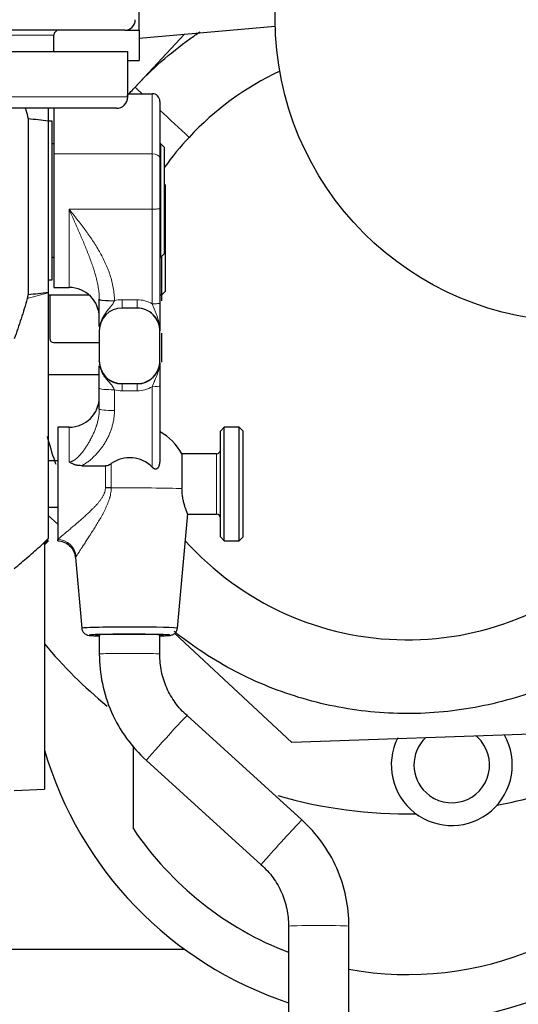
# Model space of a CAD drawing. Header units: millimetres. Extents: x 0 to 29700, y -16 to 21000.
# Tile 42 of 256: x 7019 to 7151, y 8783 to 9043. Entities that reach past the tile are written whole.
import ezdxf

# ---------------------------------------------------------------- set-up
doc = ezdxf.new("R2010")
doc.units = ezdxf.units.MM
doc.layers.add('1', color=7, linetype='Continuous', true_color=0xffffff)

msp = doc.modelspace()

# ---------------------------------------------------------------- linework, layer by layer
at = {"layer": '1', "color": 2, "linetype": 'Continuous', "lineweight": 25}
for p, q in [((7051.013, 9040.292), (7051.013, 9048.292)), ((7051.014, 9038.246), (7087.035, 9041.397)), ((7047.213, 9040.292), (6552.813, 9040.292)), ((7028.513, 9034.667), (7028.513, 9038.992)), ((7047.213, 9040.292), (7051.013, 9040.292)), ((7049.975, 9025.269), (7063.059, 9039.3)), ((7051.013, 9040.292), (7051.013, 9032.292)), ((6553.013, 9034.667), (7048.013, 9034.667)), ((7048.013, 9022.667), (7048.013, 9034.667)), ((7048.013, 9032.292), (7051.013, 9032.292)), ((7048.351, 9023.527), (7049.975, 9025.269)), ((7048.013, 9023.528), (7054.513, 9023.528)), ((7045.013, 9019.667), (6556.013, 9019.667)), ((7027.013, 9019.667), (7027.013, 9016.349)), ((7028.513, 9019.667), (7028.513, 9007.623)), ((7056.513, 9021.501), (7056.513, 9006.551)), ((7021.681, 9016.968), (7021.681, 8970.413)), ((7027.013, 9016.349), (7027.013, 8971.032)), ((7028.013, 9016.292), (7027.013, 9016.292)), ((7028.013, 8995.292), (7028.013, 9016.292)), ((7028.513, 9010.292), (7028.013, 9010.292)), ((7056.763, 9010.292), (7056.513, 9010.292)), ((7056.763, 8995.292), (7056.763, 9010.292)), ((7057.763, 9009.292), (7056.763, 9010.292)), ((7057.763, 8995.292), (7057.763, 9009.292)), ((7028.513, 9007.623), (7028.513, 8972.292)), ((7056.513, 9006.551), (7056.513, 8993.182)), ((7058.013, 8999.292), (7057.763, 8999.542)), ((7058.013, 8971.292), (7058.013, 8999.292)), ((7028.013, 8974.292), (7028.013, 8995.292)), ((7056.763, 8980.292), (7056.763, 8995.292)), ((7057.763, 8981.292), (7057.763, 8995.292)), ((7056.513, 8993.182), (7056.513, 8968.16)), ((7056.763, 8980.292), (7057.763, 8981.292)), ((7057.013, 8970.292), (7057.013, 8980.542)), ((7028.013, 8980.292), (7028.513, 8980.292)), ((7056.513, 8980.292), (7056.763, 8980.292)), ((7027.013, 8974.292), (7028.013, 8974.292)), ((7027.013, 8971.032), (7027.013, 8970.877)), ((7027.013, 8970.877), (7027.013, 8905.91)), ((7027.014, 8970.292), (7037.805, 8970.292)), ((7028.513, 8972.292), (7032.513, 8972.292)), ((7056.513, 8970.292), (7057.013, 8970.292)), ((7057.013, 8970.292), (7058.013, 8971.292)), ((7057.013, 8968.784), (7057.013, 8970.293)), ((7027.406, 8969.792), (7027.406, 8964.292)), ((7050.513, 8966.838), (7046.513, 8966.838)), ((7027.406, 8964.292), (7027.406, 8958.792)), ((7040.513, 8960.84), (7040.513, 8952.842)), ((7056.513, 8952.842), (7056.513, 8960.84)), ((7057.013, 8952.548), (7057.013, 8960.2)), ((7028.513, 8957.685), (7040.513, 8957.685)), ((7040.513, 8952.788), (7040.513, 8952.842)), ((7056.513, 8952.788), (7056.513, 8952.842)), ((7027.013, 8949.292), (7040.513, 8949.292)), ((7046.513, 8946.844), (7050.513, 8946.844)), ((7040.513, 8940.121), (7040.513, 8945.624)), ((7056.513, 8946.243), (7056.513, 8926.62)), ((7029.513, 8935.314), (7029.513, 8905.623)), ((7032.513, 8935.314), (7029.513, 8935.314)), ((7073.513, 8935.314), (7072.513, 8934.314)), ((7072.513, 8906.314), (7072.513, 8934.314)), ((7073.513, 8905.314), (7073.513, 8935.314)), ((7077.513, 8935.314), (7073.513, 8935.314)), ((7077.513, 8905.314), (7077.513, 8935.314)), ((7078.513, 8934.314), (7077.513, 8935.314)), ((7078.513, 8906.314), (7078.513, 8934.314)), ((7029.513, 8926.464), (7027.013, 8926.464)), ((7062.37, 8928.314), (7062.37, 8919.087)), ((7071.513, 8928.314), (7062.37, 8928.314)), ((7035.884, 8925.147), (7042.11, 8925.147)), ((7027.013, 8914.164), (7029.513, 8914.164)), ((7029.514, 8909.667), (7027.014, 8911.999)), ((7061.176, 8882.148), (7063.873, 8912.418)), ((7063.817, 8912.314), (7071.513, 8912.314)), ((7026.013, 8904.221), (7027.013, 8905.221)), ((7027.013, 8905.221), (7027.013, 8905.548)), ((7029.513, 8905.314), (7029.513, 8905.623)), ((7072.513, 8906.314), (7073.513, 8905.314)), ((7073.513, 8905.314), (7077.513, 8905.314)), ((7077.513, 8905.314), (7078.513, 8906.314)), ((7026.013, 8904.834), (7026.013, 8839.571)), ((7034.182, 8900.878), (7035.851, 8882.148)), ((7061.176, 8882.148), (7061.176, 8882.148)), ((7040.513, 8880.427), (7040.513, 8875.328)), ((7056.513, 8875.328), (7056.513, 8880.427)), ((7091.399, 8851.959), (7060.461, 8880.808)), ((7094.076, 8831.458), (7063.713, 8859.057)), ((7159.957, 8854.353), (7091.399, 8851.959)), ((7049.513, 8829.102), (7049.513, 8851.049)), ((7052.951, 8847.217), (7083.314, 8819.618)), ((7018.013, 8839.292), (7026.013, 8839.571)), ((7090.513, 8803.347), (7090.513, 8670.489)), ((7106.513, 8670.489), (7106.513, 8803.347)), ((6650.625, 8797.292), (7062.994, 8797.292))]:
    msp.add_line(p, q, dxfattribs=at)
at = {"layer": '1', "color": 4, "linetype": 'Continuous', "lineweight": 13}
for p, q in [((7028.513, 9038.992), (6571.513, 9038.992)), ((6553.013, 9022.667), (7048.013, 9022.667)), ((7054.513, 9007.623), (7054.513, 9023.528)), ((7028.513, 9007.623), (7054.513, 9007.623)), ((7054.513, 8992.981), (7054.513, 9007.623)), ((7032.513, 8972.292), (7032.513, 8992.981)), ((7032.513, 8992.981), (7054.513, 8992.981)), ((7054.513, 8967.959), (7054.513, 8992.981)), ((7021.429, 8969.362), (7027.013, 8970.877)), ((7046.513, 8966.838), (7046.513, 8969.034)), ((7046.513, 8969.034), (7050.513, 8969.034)), ((7050.513, 8966.838), (7050.513, 8969.034)), ((7046.513, 8946.765), (7046.513, 8946.844)), ((7046.513, 8946.765), (7046.513, 8944.967)), ((7046.513, 8946.765), (7050.513, 8946.765)), ((7050.513, 8946.765), (7050.513, 8946.844)), ((7050.513, 8946.765), (7050.513, 8944.967)), ((7044.513, 8945.222), (7044.513, 8939.719)), ((7050.513, 8944.967), (7046.513, 8944.967)), ((7054.513, 8924.735), (7054.513, 8946.042)), ((7032.513, 8935.314), (7032.513, 8926.175)), ((7071.513, 8912.314), (7071.513, 8928.314)), ((7042.11, 8919.282), (7042.11, 8925.147)), ((7043.635, 8925.697), (7043.635, 8919.266)), ((7025.283, 8904.192), (7027.013, 8905.91)), ((7026.013, 8904.552), (7027.013, 8905.548)), ((7034.409, 8901.147), (7034.191, 8900.772))]:
    msp.add_line(p, q, dxfattribs=at)
at = {"layer": '1', "color": 2, "linetype": 'Continuous', "lineweight": 25}
msp.add_circle((7167.013, 9043.242), 80, dxfattribs=at)
for centre, radius, start, end in [((7047.213, 9043.092), 2.8, 270, 0), ((7029.813, 9038.992), 1.3, 90, 180), ((7122.013, 8958.092), 79, 115.33813, 137), ((7045.013, 9022.667), 3, 270, 0), ((7122.013, 8958.092), 79, 137, 144.41938), ((7028.513, 8969.792), 1.107, 153.15188, 180), ((7032.513, 8964.292), 8, 0, 90), ((7028.513, 8958.792), 1.107, 180, 270), ((7032.513, 8943.314), 8, 270, 0), ((7048.513, 8920.314), 16, 30, 60), ((7071.513, 8929.314), 1, 270, 0), ((7071.513, 8911.314), 1, 0, 90), ((7122.013, 8958.092), 79, 221.92906, 317), ((7122.013, 8958.092), 125, 219.82348, 230.53369), ((7133.711, 8846.002), 16, 153.24272, 29.66559), ((7133.711, 8846.002), 10, 134.01312, 227), ((7133.711, 8846.002), 10, 227, 47), ((7133.711, 8846.002), 10, 47, 49.98969), ((7122.013, 8878.092), 100.045, 196.35188, 251.65125), ((7122.013, 8878.092), 100.045, 261.09, 339.48562), ((7122.013, 8958.092), 125, 280.89772, 290.89588), ((7122.013, 8958.092), 125, 254.07717, 271.01699), ((7122.013, 8878.092), 87.5, 214.04773, 248.90075), ((7122.013, 8878.092), 87.5, 259.79745, 325.95227)]:
    msp.add_arc(centre, radius, start, end, dxfattribs=at)
for centre, major_axis, ratio, start_param, end_param in [((7054.513, 9021.501), (0, -2.027), 0.986662, 1.5707963, 3.1415927), ((7046.513, 8960.84), (-6, 0), 0.9997015, 4.712389, 6.2831853), ((7046.513, 8960.81), (0, -6.023), 0.9962165, 3.1415927, 4.712389), ((7050.513, 8960.84), (-6, 0), 0.9997015, 3.1415927, 4.712389), ((7050.513, 8960.81), (0, -6.023), 0.9962165, 1.5707963, 3.1415927), ((7046.513, 8952.842), (-6, 0), 0.9997015, 0, 1.5707963), ((7046.513, 8952.788), (0, -6.023), 0.9962165, 4.712389, 6.2831853), ((7050.513, 8952.842), (-6, 0), 0.9997015, 1.5707963, 3.1415927), ((7050.513, 8952.788), (0, -6.023), 0.9962165, 0, 1.5707963), ((7048.513, 8918.943), (-8.359, 0), 0.9949383, 3.9118238, 5.3355426), ((7042.11, 8918.938), (-5, 0), 0.0688139, 4.402545, 4.7123899), ((7048.513, 8882.148), (12.662, 0), 0.0244322, 1.5707963, 3.1438507), ((7048.513, 8882.148), (12.662, 0), 0.0244322, 0, 1.5707963), ((7048.513, 8880.326), (10.67, 0), 0.0244322, 1.5707963, 3.864748), ((7048.513, 8880.326), (9, 0), 0.0244322, 1.5707963, 3.6175439), ((7048.513, 8880.326), (10.67, 0), 0.0244322, 0, 1.5707963), ((7048.513, 8880.326), (9, 0), 0.0244322, 0, 1.5707963), ((7048.513, 8880.326), (9, 0), 0.0244322, 5.807234, 6.2831853), ((7048.513, 8880.326), (10.67, 0), 0.0244322, 5.5600299, 6.2831853)]:
    msp.add_ellipse(centre, major_axis=major_axis, ratio=ratio, start_param=start_param, end_param=end_param, dxfattribs=at)
at = {"layer": '1', "color": 4, "linetype": 'Continuous', "lineweight": 13}
for centre, major_axis, ratio, start_param, end_param in [((7054.513, 9006.551), (-2, 0), 0.5361521, 3.1415927, 4.712389), ((7054.513, 8993.182), (-2, 0), 0.1004873, 1.5707963, 3.1415927), ((7044.513, 8969.181), (4, 0.035), 0.1004835, 3.1475755, 4.7115005), ((7044.513, 8969.013), (-4, 0), 0.0743811, 0, 1.5638248), ((7046.513, 8961.011), (0, -8.022), 0.9972339, 3.1415927, 3.3943694), ((7050.513, 8961.011), (0, -8.022), 0.9972339, 2.6179939, 3.1415927), ((7054.513, 8968.16), (-2, 0), 0.1004873, 1.5707963, 3.1415927), ((7044.513, 8945.624), (-4, 0), 0.1004873, 0, 1.5707963), ((7046.513, 8952.989), (0, -8.022), 0.9972339, 6.0305051, 6.2831853), ((7050.513, 8952.989), (0, -8.022), 0.9972339, 0, 0.5235988), ((7054.513, 8946.243), (2, 0), 0.1004873, 4.712389, 6.2831853), ((7044.513, 8940.121), (-4, 0), 0.1004873, 0, 1.5707963), ((7048.513, 8918.895), (15.937, 0), 0.0244322, 0.5166986, 1.8819093), ((7029.513, 8900.726), (-3.842, 3.2), 0.9658866, 3.9392193, 5.3898312), ((7048.513, 8875.328), (-8, 0), 0.0244322, 3.1410034, 6.2827926), ((7058.332, 8853.137), (-5.381, -5.92), 0.0153375, 3.1415927, 6.2831853), ((7088.695, 8825.538), (-5.381, -5.92), 0.0153375, 3.1402182, 6.2831853), ((7098.513, 8803.347), (-8, 0), 0.024478, 3.141694, 6.2831853)]:
    msp.add_ellipse(centre, major_axis=major_axis, ratio=ratio, start_param=start_param, end_param=end_param, dxfattribs=at)
at = {"layer": '1', "color": 2, "linetype": 'Continuous', "lineweight": 25}
for points, knots in [([(7049.975, 9025.269), (7052.173, 9027.626), (7054.488, 9029.876), (7059.325, 9034.137), (7061.849, 9036.149), (7065.346, 9038.666), (7066.237, 9039.286), (7067.139, 9039.89)], [0, 0, 0, 0, 0.4279448, 0.4279448, 0.8558896, 0.8558896, 1, 1, 1, 1]), ([(7020.902, 9019.673), (7020.958, 9019.519), (7021.012, 9019.365), (7021.315, 9018.473), (7021.524, 9017.726), (7021.681, 9016.968)], [0, 0, 0, 0, 0.1734256, 0.1734256, 1, 1, 1, 1]), ([(7021.681, 9016.968), (7022.57, 9016.875), (7023.459, 9016.778), (7025.237, 9016.573), (7026.125, 9016.465), (7027.013, 9016.349)], [0, 0, 0, 0, 0.5, 0.5, 1, 1, 1, 1]), ([(7021.681, 8970.413), (7021.663, 8970.325), (7021.644, 8970.237), (7021.604, 8970.061), (7021.584, 8969.973), (7021.521, 8969.71), (7021.476, 8969.535), (7021.429, 8969.362)], [0, 0, 0, 0, 0.25, 0.25, 0.5, 0.5, 1, 1, 1, 1]), ([(7021.681, 8970.413), (7022.57, 8970.506), (7023.459, 8970.604), (7025.237, 8970.809), (7026.125, 8970.916), (7027.013, 8971.032)], [0, 0, 0, 0, 0.5, 0.5, 1, 1, 1, 1]), ([(7021.429, 8969.362), (7020.94, 8967.559), (7020.408, 8965.772), (7019.267, 8962.228), (7018.657, 8960.471), (7018.013, 8958.727)], [0, 0, 0, 0, 0.5, 0.5, 1, 1, 1, 1]), ([(7040.513, 8961.937), (7040.513, 8961.949), (7040.513, 8962.029), (7040.513, 8962.109), (7040.513, 8962.246), (7040.513, 8962.315), (7040.513, 8962.665), (7040.513, 8962.956), (7040.513, 8963.57), (7040.513, 8963.892), (7040.513, 8964.405), (7040.513, 8964.582), (7040.513, 8964.808), (7040.513, 8964.854), (7040.513, 8964.946), (7040.513, 8965.084), (7040.513, 8965.225), (7040.513, 8965.508), (7040.513, 8965.7), (7040.513, 8966.091), (7040.513, 8966.29), (7040.513, 8966.595), (7040.513, 8966.697), (7040.513, 8966.852), (7040.513, 8966.904), (7040.513, 8967.008), (7040.513, 8967.06), (7040.513, 8967.321), (7040.513, 8967.53), (7040.513, 8967.951), (7040.513, 8968.162), (7040.513, 8968.586), (7040.513, 8968.799), (7040.513, 8969.013)], [0, 0, 0, 0, 0.0070272, 0.0452185, 0.0452185, 0.0834097, 0.0834097, 0.2361748, 0.2361748, 0.3889398, 0.3889398, 0.4653223, 0.4653223, 0.484418, 0.484418, 0.5035136, 0.5417049, 0.5417049, 0.6180874, 0.6180874, 0.6944699, 0.6944699, 0.7326612, 0.7326612, 0.7517568, 0.7517568, 0.7708524, 0.7708524, 0.847235, 0.847235, 0.9236175, 0.9236175, 1, 1, 1, 1]), ([(7056.513, 8968.16), (7056.513, 8967.987), (7056.513, 8967.814), (7056.513, 8967.47), (7056.513, 8967.298), (7056.513, 8966.957), (7056.513, 8966.786), (7056.513, 8966.531), (7056.513, 8966.404), (7056.513, 8966.277), (7056.513, 8966.193), (7056.513, 8966.151), (7056.513, 8965.94), (7056.513, 8965.774), (7056.513, 8965.446), (7056.513, 8965.285), (7056.513, 8964.806), (7056.513, 8964.496), (7056.513, 8964.04), (7056.513, 8963.889), (7056.513, 8963.666), (7056.513, 8963.592), (7056.513, 8963.444), (7056.513, 8963.371), (7056.513, 8963.007), (7056.513, 8962.724), (7056.513, 8962.166), (7056.513, 8961.892), (7056.513, 8961.484), (7056.513, 8961.349), (7056.513, 8961.147), (7056.513, 8961.046), (7056.513, 8960.928), (7056.513, 8960.878), (7056.513, 8960.844), (7056.513, 8960.827), (7056.513, 8960.81)], [0, 0, 0, 0, 0.0625, 0.0625, 0.125, 0.125, 0.1875, 0.1875, 0.21875, 0.234375, 0.234375, 0.25, 0.25, 0.3125, 0.3125, 0.375, 0.375, 0.5, 0.5, 0.5625, 0.5625, 0.59375, 0.59375, 0.625, 0.625, 0.75, 0.75, 0.875, 0.875, 0.9375, 0.9375, 0.96875, 0.984375, 0.9921875, 0.9921875, 1, 1, 1, 1]), ([(7056.513, 8952.31), (7056.513, 8952.248), (7056.513, 8952.186), (7056.513, 8951.9), (7056.513, 8951.674), (7056.513, 8951.208), (7056.513, 8950.97), (7056.513, 8950.66), (7056.513, 8950.597), (7056.513, 8950.471), (7056.513, 8950.407), (7056.513, 8950.214), (7056.513, 8950.084), (7056.513, 8949.685), (7056.513, 8949.409), (7056.513, 8948.978), (7056.513, 8948.831), (7056.513, 8948.531), (7056.513, 8948.378), (7056.513, 8948.182), (7056.513, 8948.142), (7056.513, 8948.063), (7056.513, 8947.944), (7056.513, 8947.824), (7056.513, 8947.583), (7056.513, 8947.421), (7056.513, 8947.091), (7056.513, 8946.925), (7056.513, 8946.587), (7056.513, 8946.416), (7056.513, 8946.243)], [0, 0, 0, 0, 0.0382964, 0.0382964, 0.1756826, 0.1756826, 0.3130689, 0.3130689, 0.3474154, 0.3474154, 0.381762, 0.381762, 0.4504551, 0.4504551, 0.5878413, 0.5878413, 0.6565344, 0.6565344, 0.7252275, 0.7252275, 0.7424008, 0.7424008, 0.7595741, 0.7939207, 0.7939207, 0.8626138, 0.8626138, 0.9313069, 0.9313069, 1, 1, 1, 1]), ([(7040.513, 8945.624), (7040.513, 8945.841), (7040.513, 8946.055), (7040.513, 8946.477), (7040.513, 8946.685), (7040.513, 8947.096), (7040.513, 8947.299), (7040.513, 8947.598), (7040.513, 8947.697), (7040.513, 8947.845), (7040.513, 8947.894), (7040.513, 8947.991), (7040.513, 8948.232), (7040.513, 8948.464), (7040.513, 8948.825), (7040.513, 8949), (7040.513, 8949.34), (7040.513, 8949.504), (7040.513, 8949.744), (7040.513, 8949.823), (7040.513, 8949.976), (7040.513, 8950.051), (7040.513, 8950.418), (7040.513, 8950.686), (7040.513, 8951.171), (7040.513, 8951.39), (7040.513, 8951.596)], [0, 0, 0, 0, 0.0840036, 0.0840036, 0.1680072, 0.1680072, 0.2520108, 0.2520108, 0.2940126, 0.2940126, 0.3150135, 0.3150135, 0.3360144, 0.4200181, 0.4200181, 0.5040217, 0.5040217, 0.5880253, 0.5880253, 0.6300271, 0.6300271, 0.6720289, 0.6720289, 0.8400361, 0.8400361, 1, 1, 1, 1]), ([(7029.069, 8925.48), (7028.982, 8925.728), (7028.895, 8925.977), (7028.059, 8928.423), (7027.386, 8930.647), (7026.792, 8932.891)], [0, 0, 0, 0, 0.1019327, 0.1019327, 1, 1, 1, 1]), ([(7035.884, 8925.147), (7035.58, 8925.147), (7035.279, 8925.165), (7034.834, 8925.222), (7034.686, 8925.246), (7034.393, 8925.306), (7034.247, 8925.342), (7034.03, 8925.405), (7033.958, 8925.427), (7033.814, 8925.475), (7033.743, 8925.501), (7033.533, 8925.582), (7033.397, 8925.642), (7033.132, 8925.774), (7033.003, 8925.846), (7032.815, 8925.963), (7032.722, 8926.023), (7032.617, 8926.098), (7032.565, 8926.136), (7032.543, 8926.153), (7032.532, 8926.161), (7032.528, 8926.164), (7032.521, 8926.169), (7032.517, 8926.172), (7032.513, 8926.175)], [0, 0, 0, 0, 0.25, 0.25, 0.375, 0.375, 0.5, 0.5, 0.5625, 0.5625, 0.625, 0.625, 0.75, 0.75, 0.875, 0.875, 0.9375, 0.96875, 0.984375, 0.9921875, 0.9921875, 0.9960938, 0.9960938, 1, 1, 1, 1]), ([(7056.513, 8926.62), (7056.513, 8926.459), (7056.506, 8926.299), (7056.477, 8925.983), (7056.455, 8925.826), (7056.41, 8925.593), (7056.392, 8925.516), (7056.353, 8925.363), (7056.331, 8925.287), (7056.293, 8925.174), (7056.28, 8925.136), (7056.252, 8925.062), (7056.238, 8925.025), (7056.191, 8924.916), (7056.157, 8924.845), (7056.082, 8924.709), (7056.04, 8924.643), (7055.981, 8924.566), (7055.969, 8924.55), (7055.944, 8924.52), (7055.931, 8924.505), (7055.892, 8924.462), (7055.864, 8924.435), (7055.805, 8924.384), (7055.774, 8924.361), (7055.724, 8924.329), (7055.707, 8924.319), (7055.673, 8924.3), (7055.655, 8924.292), (7055.602, 8924.269), (7055.565, 8924.257), (7055.506, 8924.245), (7055.487, 8924.241), (7055.446, 8924.237), (7055.426, 8924.236), (7055.365, 8924.235), (7055.324, 8924.238), (7055.263, 8924.249), (7055.242, 8924.253), (7055.211, 8924.261), (7055.201, 8924.264), (7055.18, 8924.27), (7055.17, 8924.274), (7055.119, 8924.291), (7055.08, 8924.308), (7055.002, 8924.346), (7054.963, 8924.368), (7054.907, 8924.403), (7054.888, 8924.415), (7054.851, 8924.44), (7054.833, 8924.453), (7054.78, 8924.493), (7054.745, 8924.521), (7054.642, 8924.608), (7054.577, 8924.67), (7054.513, 8924.735)], [0, 0, 0, 0, 0.125, 0.125, 0.25, 0.25, 0.3125, 0.3125, 0.375, 0.375, 0.40625, 0.40625, 0.4375, 0.4375, 0.5, 0.5, 0.5625, 0.5625, 0.578125, 0.578125, 0.59375, 0.59375, 0.625, 0.625, 0.65625, 0.65625, 0.671875, 0.671875, 0.6875, 0.6875, 0.71875, 0.71875, 0.734375, 0.734375, 0.75, 0.75, 0.78125, 0.78125, 0.796875, 0.796875, 0.8046875, 0.8046875, 0.8125, 0.8125, 0.84375, 0.84375, 0.875, 0.875, 0.890625, 0.890625, 0.90625, 0.90625, 0.9375, 0.9375, 1, 1, 1, 1]), ([(7042.11, 8925.147), (7042.249, 8925.147), (7042.385, 8925.161), (7042.653, 8925.213), (7042.784, 8925.252), (7042.945, 8925.313), (7042.977, 8925.326), (7043.04, 8925.353), (7043.135, 8925.396), (7043.227, 8925.443), (7043.407, 8925.543), (7043.522, 8925.617), (7043.635, 8925.697)], [0, 0, 0, 0, 0.25, 0.25, 0.5, 0.5, 0.5625, 0.5625, 0.625, 0.75, 0.75, 1, 1, 1, 1]), ([(7063.864, 8912.316), (7063.864, 8912.316), (7063.864, 8912.321), (7063.86, 8912.338), (7063.847, 8912.377), (7063.841, 8912.393), (7063.831, 8912.42), (7063.828, 8912.43), (7063.82, 8912.451), (7063.816, 8912.462), (7063.794, 8912.52), (7063.772, 8912.577), (7063.722, 8912.709), (7063.693, 8912.784), (7063.628, 8912.954), (7063.593, 8913.048), (7063.545, 8913.177), (7063.535, 8913.204), (7063.515, 8913.258), (7063.505, 8913.286), (7063.474, 8913.37), (7063.453, 8913.429), (7063.389, 8913.609), (7063.344, 8913.738), (7063.252, 8914.01), (7063.204, 8914.153), (7063.133, 8914.381), (7063.109, 8914.458), (7063.072, 8914.578), (7063.06, 8914.618), (7063.036, 8914.7), (7063.024, 8914.742), (7062.964, 8914.951), (7062.916, 8915.124), (7062.824, 8915.482), (7062.779, 8915.666), (7062.695, 8916.048), (7062.654, 8916.244), (7062.598, 8916.548), (7062.58, 8916.65), (7062.555, 8916.807), (7062.546, 8916.859), (7062.53, 8916.965), (7062.522, 8917.019), (7062.484, 8917.287), (7062.431, 8917.722), (7062.398, 8918.17), (7062.376, 8918.624), (7062.37, 8918.854), (7062.37, 8919.087)], [0, 0, 0, 0, 0.0025558, 0.0648961, 0.0648961, 0.0960662, 0.0960662, 0.1116513, 0.1116513, 0.1272364, 0.1272364, 0.1895766, 0.1895766, 0.2519169, 0.2519169, 0.3142571, 0.3142571, 0.3298422, 0.3298422, 0.3454273, 0.3454273, 0.3765974, 0.3765974, 0.4389377, 0.4389377, 0.5012779, 0.5012779, 0.532448, 0.532448, 0.5480331, 0.5480331, 0.5636182, 0.5636182, 0.6259584, 0.6259584, 0.6882987, 0.6882987, 0.750639, 0.750639, 0.7818091, 0.7818091, 0.7973942, 0.7973942, 0.8129792, 0.8129792, 0.8753195, 0.9376597, 0.9376597, 1, 1, 1, 1]), ([(7029.498, 8905.243), (7029.771, 8905.259), (7030.612, 8905.225), (7031.985, 8904.6), (7033.284, 8903.4), (7033.991, 8902.044), (7034.126, 8901.182), (7034.143, 8900.864)], [0, 0, 0, 0, 0.1149823, 0.3641021, 0.6229058, 0.8659717, 1, 1, 1, 1]), ([(7018.013, 8897.942), (7019.236, 8898.959), (7020.453, 8899.988), (7022.876, 8902.07), (7024.083, 8903.124), (7025.283, 8904.192)], [0, 0, 0, 0, 0.5, 0.5, 1, 1, 1, 1]), ([(7194.052, 8890.915), (7191.853, 8888.558), (7189.539, 8886.308), (7184.701, 8882.047), (7182.178, 8880.035), (7176.946, 8876.269), (7174.237, 8874.514), (7168.661, 8871.278), (7165.794, 8869.797), (7159.927, 8867.124), (7156.929, 8865.931), (7150.828, 8863.846), (7147.727, 8862.953), (7141.452, 8861.475), (7138.278, 8860.891), (7131.888, 8860.035), (7128.672, 8859.764), (7122.23, 8859.539), (7119.003, 8859.585), (7112.569, 8859.993), (7109.362, 8860.355), (7102.999, 8861.391), (7099.843, 8862.065), (7093.612, 8863.72), (7090.537, 8864.701), (7084.499, 8866.959), (7081.535, 8868.236), (7075.747, 8871.074), (7072.922, 8872.636), (7067.44, 8876.028), (7064.783, 8877.859), (7061.587, 8880.3), (7060.959, 8880.792), (7060.337, 8881.292)], [0, 0, 0, 0, 0.0655845, 0.0655845, 0.131169, 0.131169, 0.1967536, 0.1967536, 0.2623381, 0.2623381, 0.3279226, 0.3279226, 0.3935071, 0.3935071, 0.4590917, 0.4590917, 0.5246762, 0.5246762, 0.5902607, 0.5902607, 0.6558452, 0.6558452, 0.7214297, 0.7214297, 0.7870143, 0.7870143, 0.8525988, 0.8525988, 0.9181833, 0.9181833, 0.9837678, 0.9837678, 1, 1, 1, 1]), ([(7035.851, 8882.148), (7035.879, 8881.9), (7036.006, 8881.435), (7036.419, 8880.883), (7036.868, 8880.559), (7037.231, 8880.403), (7037.737, 8880.267), (7037.972, 8880.272), (7038.776, 8880.208), (7039.474, 8880.181), (7039.832, 8880.17)], [0, 0, 0, 0, 0.0822887, 0.1693819, 0.2325583, 0.2794065, 0.3304685, 0.5539727, 0.795246, 1, 1, 1, 1]), ([(7056.531, 8880.151), (7056.985, 8880.164), (7057.813, 8880.192), (7058.684, 8880.23), (7059.237, 8880.293), (7059.468, 8880.296), (7059.983, 8880.475), (7060.322, 8880.667), (7060.706, 8880.997), (7061.044, 8881.506), (7061.152, 8881.927), (7061.176, 8882.148)], [0, 0, 0, 0, 0.2054761, 0.4171656, 0.5944529, 0.7310575, 0.7753458, 0.8146852, 0.8639943, 0.9338212, 1, 1, 1, 1]), ([(7040.513, 8875.328), (7040.519, 8872.676), (7041.056, 8867.456), (7043.453, 8859.822), (7047.489, 8852.914), (7050.992, 8849.004), (7052.951, 8847.217)], [0, 0, 0, 0, 0.2478525, 0.4999849, 0.7521667, 1, 1, 1, 1]), ([(7063.713, 8859.057), (7062.535, 8860.105), (7060.488, 8862.357), (7058.183, 8866.339), (7056.788, 8870.723), (7056.497, 8873.752), (7056.513, 8875.328)], [0, 0, 0, 0, 0.2538165, 0.4999715, 0.7462164, 1, 1, 1, 1]), ([(7106.513, 8803.347), (7106.509, 8805.999), (7105.972, 8811.22), (7103.573, 8818.853), (7099.537, 8825.761), (7096.034, 8829.671), (7094.076, 8831.458)], [0, 0, 0, 0, 0.2478395, 0.5000236, 0.7521537, 1, 1, 1, 1]), ([(7083.314, 8819.618), (7084.491, 8818.57), (7086.537, 8816.317), (7088.844, 8812.336), (7090.24, 8807.952), (7090.53, 8804.924), (7090.513, 8803.347)], [0, 0, 0, 0, 0.2537942, 0.5000431, 0.7461941, 1, 1, 1, 1])]:
    msp.add_open_spline(points, degree=3, knots=knots, dxfattribs=at)
for points in [[(7047.813, 9022.873), (7048.521, 9023.683), (7049.241, 9024.482), (7049.975, 9025.269)], [(7040.513, 8969.013), (7040.513, 8969.057), (7040.513, 8969.1), (7040.513, 8969.143)], [(7025.283, 8904.192), (7025.526, 8904.407), (7025.769, 8904.621), (7026.013, 8904.834)]]:
    msp.add_open_spline(points, degree=3, dxfattribs=at)
at = {"layer": '1', "color": 4, "linetype": 'Continuous', "lineweight": 13}
for points in [[(7051.842, 9023.528), (7051.22, 9024.108), (7050.597, 9024.688), (7049.975, 9025.269)], [(7064.236, 9011.97), (7061.662, 9014.37), (7059.088, 9016.771), (7056.513, 9019.172)], [(7044.513, 8968.779), (7044.504, 8968.758), (7044.495, 8968.737), (7044.485, 8968.716)]]:
    msp.add_open_spline(points, degree=3, dxfattribs=at)
for points, knots in [([(7040.513, 8969.143), (7040.509, 8969.666), (7040.481, 8970.186), (7040.388, 8971.218), (7040.322, 8971.732), (7040.158, 8972.753), (7040.06, 8973.261), (7039.893, 8974.021), (7039.834, 8974.273), (7039.741, 8974.652), (7039.709, 8974.778), (7039.644, 8975.029), (7039.611, 8975.155), (7039.442, 8975.783), (7039.296, 8976.281), (7038.987, 8977.274), (7038.825, 8977.767), (7038.485, 8978.751), (7038.309, 8979.241), (7037.946, 8980.219), (7037.758, 8980.708), (7037.376, 8981.683), (7037.18, 8982.171), (7036.781, 8983.146), (7036.579, 8983.633), (7036.271, 8984.366), (7036.167, 8984.61), (7035.959, 8985.099), (7035.855, 8985.344), (7035.54, 8986.078), (7035.328, 8986.568), (7034.902, 8987.549), (7034.687, 8988.04), (7034.256, 8989.023), (7034.04, 8989.515), (7033.605, 8990.502), (7033.387, 8990.996), (7033.06, 8991.739), (7032.896, 8992.111), (7032.705, 8992.546), (7032.609, 8992.763), (7032.561, 8992.872), (7032.541, 8992.919), (7032.527, 8992.95), (7032.52, 8992.965), (7032.513, 8992.981)], [0, 0, 0, 0, 0.0625, 0.0625, 0.125, 0.125, 0.1875, 0.1875, 0.21875, 0.21875, 0.234375, 0.234375, 0.25, 0.25, 0.3125, 0.3125, 0.375, 0.375, 0.4375, 0.4375, 0.5, 0.5, 0.5625, 0.5625, 0.625, 0.625, 0.65625, 0.65625, 0.6875, 0.6875, 0.75, 0.75, 0.8125, 0.8125, 0.875, 0.875, 0.9375, 0.9375, 0.96875, 0.984375, 0.9921875, 0.9960937, 0.9980469, 0.9980469, 1, 1, 1, 1]), ([(7032.513, 8992.981), (7032.536, 8992.953), (7032.558, 8992.925), (7032.603, 8992.868), (7032.67, 8992.784), (7032.827, 8992.588), (7033.141, 8992.194), (7033.769, 8991.407), (7034.304, 8990.73), (7035.367, 8989.372), (7036.068, 8988.46), (7036.921, 8987.303), (7037.091, 8987.07), (7037.427, 8986.604), (7037.594, 8986.37), (7038.091, 8985.664), (7038.416, 8985.191), (7039.368, 8983.758), (7039.972, 8982.787), (7040.819, 8981.299), (7041.092, 8980.797), (7041.614, 8979.782), (7041.864, 8979.269), (7042.337, 8978.228), (7042.561, 8977.701), (7042.876, 8976.898), (7043.027, 8976.494), (7043.17, 8976.085), (7043.264, 8975.811), (7043.309, 8975.674), (7043.531, 8974.988), (7043.691, 8974.436), (7043.971, 8973.324), (7044.091, 8972.765), (7044.289, 8971.64), (7044.367, 8971.073), (7044.476, 8969.932), (7044.507, 8969.358), (7044.513, 8968.779)], [0, 0, 0, 0, 0.0039063, 0.0039063, 0.0078125, 0.015625, 0.03125, 0.0625, 0.125, 0.125, 0.25, 0.25, 0.28125, 0.28125, 0.3125, 0.3125, 0.375, 0.375, 0.5, 0.5, 0.5625, 0.5625, 0.625, 0.625, 0.6875, 0.6875, 0.71875, 0.734375, 0.734375, 0.75, 0.75, 0.8125, 0.8125, 0.875, 0.875, 0.9375, 0.9375, 1, 1, 1, 1]), ([(7044.485, 8968.716), (7044.447, 8968.629), (7044.406, 8968.543), (7044.32, 8968.374), (7044.275, 8968.291), (7044.182, 8968.127), (7044.134, 8968.046), (7044.059, 8967.926), (7044.033, 8967.887), (7043.981, 8967.808), (7043.955, 8967.769), (7043.875, 8967.653), (7043.821, 8967.577), (7043.71, 8967.427), (7043.653, 8967.353), (7043.481, 8967.133), (7043.364, 8966.989), (7043.126, 8966.703), (7043.006, 8966.561), (7042.768, 8966.275), (7042.649, 8966.131), (7042.417, 8965.84), (7042.302, 8965.693), (7042.081, 8965.393), (7041.973, 8965.24), (7041.766, 8964.928), (7041.667, 8964.769), (7041.525, 8964.525), (7041.456, 8964.401), (7041.389, 8964.276), (7041.346, 8964.191), (7041.324, 8964.149), (7041.135, 8963.767), (7040.991, 8963.417), (7040.844, 8962.966), (7040.816, 8962.875), (7040.764, 8962.692), (7040.74, 8962.6), (7040.672, 8962.323), (7040.635, 8962.136), (7040.589, 8961.854), (7040.576, 8961.76), (7040.553, 8961.571), (7040.534, 8961.381), (7040.52, 8961.144), (7040.515, 8960.977), (7040.514, 8960.906), (7040.513, 8960.858), (7040.513, 8960.834), (7040.513, 8960.81)], [0, 0, 0, 0, 0.03125, 0.03125, 0.0625, 0.0625, 0.09375, 0.09375, 0.109375, 0.109375, 0.125, 0.125, 0.15625, 0.15625, 0.1875, 0.1875, 0.25, 0.25, 0.3125, 0.3125, 0.375, 0.375, 0.4375, 0.4375, 0.5, 0.5, 0.5625, 0.5625, 0.59375, 0.609375, 0.609375, 0.625, 0.625, 0.75, 0.75, 0.78125, 0.78125, 0.8125, 0.8125, 0.875, 0.875, 0.90625, 0.90625, 0.9375, 0.96875, 0.984375, 0.9921875, 0.9921875, 1, 1, 1, 1]), ([(7054.513, 8967.959), (7054.566, 8967.809), (7054.619, 8967.66), (7054.73, 8967.363), (7054.786, 8967.216), (7054.901, 8966.921), (7054.959, 8966.775), (7055.048, 8966.555), (7055.077, 8966.482), (7055.136, 8966.336), (7055.166, 8966.264), (7055.254, 8966.046), (7055.313, 8965.901), (7055.429, 8965.611), (7055.486, 8965.466), (7055.599, 8965.177), (7055.654, 8965.031), (7055.761, 8964.74), (7055.812, 8964.594), (7055.912, 8964.3), (7055.96, 8964.153), (7056.051, 8963.857), (7056.094, 8963.708), (7056.214, 8963.261), (7056.284, 8962.961), (7056.368, 8962.506), (7056.393, 8962.354), (7056.426, 8962.124), (7056.436, 8962.048), (7056.454, 8961.894), (7056.462, 8961.817), (7056.484, 8961.585), (7056.495, 8961.43), (7056.506, 8961.198), (7056.51, 8961.082), (7056.513, 8960.946), (7056.513, 8960.888), (7056.513, 8960.849), (7056.513, 8960.83), (7056.513, 8960.81)], [0, 0, 0, 0, 0.0625, 0.0625, 0.125, 0.125, 0.1875, 0.1875, 0.21875, 0.21875, 0.25, 0.25, 0.3125, 0.3125, 0.375, 0.375, 0.4375, 0.4375, 0.5, 0.5, 0.5625, 0.5625, 0.625, 0.625, 0.75, 0.75, 0.8125, 0.8125, 0.84375, 0.84375, 0.875, 0.875, 0.9375, 0.9375, 0.96875, 0.984375, 0.9921875, 0.9921875, 1, 1, 1, 1]), ([(7040.513, 8952.788), (7040.513, 8952.765), (7040.513, 8952.742), (7040.514, 8952.696), (7040.515, 8952.626), (7040.52, 8952.464), (7040.529, 8952.325), (7040.541, 8952.187), (7040.545, 8952.141), (7040.555, 8952.049), (7040.571, 8951.911), (7040.591, 8951.775), (7040.668, 8951.323), (7040.758, 8950.97), (7040.993, 8950.282), (7041.138, 8949.946), (7041.33, 8949.579), (7041.351, 8949.539), (7041.395, 8949.458), (7041.463, 8949.337), (7041.533, 8949.219), (7041.677, 8948.986), (7041.777, 8948.834), (7041.987, 8948.537), (7042.096, 8948.393), (7042.321, 8948.109), (7042.436, 8947.97), (7042.672, 8947.696), (7042.792, 8947.561), (7043.033, 8947.294), (7043.154, 8947.161), (7043.394, 8946.893), (7043.512, 8946.758), (7043.685, 8946.55), (7043.742, 8946.48), (7043.853, 8946.338), (7043.908, 8946.265), (7043.987, 8946.154), (7044.014, 8946.116), (7044.065, 8946.041), (7044.091, 8946.002), (7044.166, 8945.886), (7044.214, 8945.808), (7044.306, 8945.647), (7044.35, 8945.564), (7044.435, 8945.396), (7044.475, 8945.31), (7044.513, 8945.222)], [0, 0, 0, 0, 0.0078125, 0.0078125, 0.015625, 0.03125, 0.0625, 0.0625, 0.078125, 0.078125, 0.09375, 0.125, 0.125, 0.25, 0.25, 0.375, 0.375, 0.390625, 0.390625, 0.40625, 0.4375, 0.4375, 0.5, 0.5, 0.5625, 0.5625, 0.625, 0.625, 0.6875, 0.6875, 0.75, 0.75, 0.8125, 0.8125, 0.84375, 0.84375, 0.875, 0.875, 0.890625, 0.890625, 0.90625, 0.90625, 0.9375, 0.9375, 0.96875, 0.96875, 1, 1, 1, 1]), ([(7056.513, 8952.788), (7056.513, 8952.77), (7056.513, 8952.752), (7056.513, 8952.716), (7056.513, 8952.661), (7056.51, 8952.534), (7056.506, 8952.426), (7056.495, 8952.209), (7056.484, 8952.064), (7056.462, 8951.847), (7056.454, 8951.775), (7056.436, 8951.632), (7056.426, 8951.56), (7056.393, 8951.345), (7056.368, 8951.203), (7056.284, 8950.778), (7056.214, 8950.498), (7056.094, 8950.08), (7056.051, 8949.942), (7055.96, 8949.666), (7055.912, 8949.528), (7055.812, 8949.254), (7055.761, 8949.117), (7055.654, 8948.845), (7055.599, 8948.709), (7055.486, 8948.437), (7055.429, 8948.301), (7055.313, 8948.029), (7055.254, 8947.892), (7055.166, 8947.685), (7055.136, 8947.616), (7055.077, 8947.478), (7055.048, 8947.408), (7054.959, 8947.199), (7054.901, 8947.058), (7054.786, 8946.774), (7054.73, 8946.63), (7054.619, 8946.339), (7054.566, 8946.192), (7054.513, 8946.042)], [0, 0, 0, 0, 0.0078125, 0.0078125, 0.015625, 0.03125, 0.0625, 0.0625, 0.125, 0.125, 0.15625, 0.15625, 0.1875, 0.1875, 0.25, 0.25, 0.375, 0.375, 0.4375, 0.4375, 0.5, 0.5, 0.5625, 0.5625, 0.625, 0.625, 0.6875, 0.6875, 0.75, 0.75, 0.78125, 0.78125, 0.8125, 0.8125, 0.875, 0.875, 0.9375, 0.9375, 1, 1, 1, 1]), ([(7032.513, 8926.175), (7032.696, 8926.175), (7032.873, 8926.199), (7033.091, 8926.254), (7033.134, 8926.266), (7033.22, 8926.293), (7033.263, 8926.307), (7033.348, 8926.339), (7033.39, 8926.356), (7033.473, 8926.391), (7033.514, 8926.41), (7033.637, 8926.469), (7033.716, 8926.511), (7033.87, 8926.601), (7033.945, 8926.649), (7034.166, 8926.797), (7034.306, 8926.905), (7034.579, 8927.131), (7034.71, 8927.25), (7034.87, 8927.405), (7034.902, 8927.436), (7034.965, 8927.499), (7034.997, 8927.53), (7035.09, 8927.626), (7035.151, 8927.69), (7035.332, 8927.885), (7035.449, 8928.017), (7035.677, 8928.286), (7035.789, 8928.422), (7036.007, 8928.697), (7036.114, 8928.836), (7036.324, 8929.117), (7036.427, 8929.259), (7036.731, 8929.687), (7036.926, 8929.978), (7037.306, 8930.566), (7037.49, 8930.865), (7037.758, 8931.318), (7037.846, 8931.47), (7037.975, 8931.7), (7038.018, 8931.776), (7038.103, 8931.93), (7038.145, 8932.008), (7038.354, 8932.394), (7038.514, 8932.707), (7038.821, 8933.338), (7038.968, 8933.656), (7039.246, 8934.301), (7039.378, 8934.627), (7039.562, 8935.122), (7039.622, 8935.288), (7039.707, 8935.538), (7039.735, 8935.622), (7039.79, 8935.79), (7039.817, 8935.875), (7039.947, 8936.297), (7040.041, 8936.636), (7040.205, 8937.32), (7040.276, 8937.664), (7040.391, 8938.357), (7040.436, 8938.706), (7040.497, 8939.409), (7040.513, 8939.763), (7040.513, 8940.121)], [0, 0, 0, 0, 0.03125, 0.03125, 0.0390625, 0.0390625, 0.046875, 0.046875, 0.0546875, 0.0546875, 0.0625, 0.0625, 0.078125, 0.078125, 0.09375, 0.09375, 0.125, 0.125, 0.15625, 0.15625, 0.1640625, 0.1640625, 0.171875, 0.171875, 0.1875, 0.1875, 0.21875, 0.21875, 0.25, 0.25, 0.28125, 0.28125, 0.3125, 0.3125, 0.375, 0.375, 0.4375, 0.4375, 0.46875, 0.46875, 0.484375, 0.484375, 0.5, 0.5, 0.5625, 0.5625, 0.625, 0.625, 0.6875, 0.6875, 0.71875, 0.71875, 0.734375, 0.734375, 0.75, 0.75, 0.8125, 0.8125, 0.875, 0.875, 0.9375, 0.9375, 1, 1, 1, 1]), ([(7044.513, 8939.719), (7044.513, 8939.347), (7044.499, 8938.978), (7044.443, 8938.246), (7044.402, 8937.882), (7044.294, 8937.16), (7044.227, 8936.801), (7044.068, 8936.088), (7043.885, 8935.381), (7043.652, 8934.682), (7043.492, 8934.249), (7043.459, 8934.162), (7043.392, 8933.989), (7043.358, 8933.903), (7043.253, 8933.646), (7043.181, 8933.475), (7042.956, 8932.969), (7042.635, 8932.306), (7042.275, 8931.666), (7041.897, 8931.036), (7041.698, 8930.726), (7041.282, 8930.118), (7041.064, 8929.819), (7040.78, 8929.452), (7040.723, 8929.379), (7040.607, 8929.234), (7040.433, 8929.018), (7040.254, 8928.806), (7039.89, 8928.389), (7039.64, 8928.118), (7039.126, 8927.592), (7038.861, 8927.338), (7038.314, 8926.845), (7038.033, 8926.607), (7037.598, 8926.264), (7037.45, 8926.153), (7037.225, 8925.989), (7037.149, 8925.935), (7036.997, 8925.828), (7036.92, 8925.776), (7036.687, 8925.621), (7036.53, 8925.521), (7036.21, 8925.328), (7036.048, 8925.235), (7035.884, 8925.147)], [0, 0, 0, 0, 0.0625, 0.0625, 0.125, 0.125, 0.1875, 0.1875, 0.25, 0.3125, 0.3125, 0.328125, 0.328125, 0.34375, 0.34375, 0.375, 0.375, 0.4375, 0.5, 0.5, 0.5625, 0.5625, 0.625, 0.625, 0.640625, 0.640625, 0.65625, 0.6875, 0.6875, 0.75, 0.75, 0.8125, 0.8125, 0.875, 0.875, 0.90625, 0.90625, 0.921875, 0.921875, 0.9375, 0.9375, 0.96875, 0.96875, 1, 1, 1, 1]), ([(7029.513, 8905.623), (7029.54, 8905.647), (7029.569, 8905.673), (7029.615, 8905.714), (7029.631, 8905.728), (7029.663, 8905.756), (7029.745, 8905.828), (7029.837, 8905.908), (7030.073, 8906.112), (7030.253, 8906.266), (7030.651, 8906.604), (7030.869, 8906.789), (7031.134, 8907.012), (7031.164, 8907.037), (7031.224, 8907.088), (7031.254, 8907.114), (7031.346, 8907.191), (7031.407, 8907.243), (7031.595, 8907.401), (7031.723, 8907.509), (7032.116, 8907.84), (7032.389, 8908.07), (7032.954, 8908.547), (7033.246, 8908.794), (7033.846, 8909.304), (7034.154, 8909.567), (7034.547, 8909.905), (7034.627, 8909.974), (7034.785, 8910.111), (7035.024, 8910.317), (7035.265, 8910.527), (7035.749, 8910.95), (7036.074, 8911.238), (7036.729, 8911.824), (7037.058, 8912.123), (7037.717, 8912.734), (7038.046, 8913.047), (7038.539, 8913.527), (7038.703, 8913.69), (7039.029, 8914.019), (7039.191, 8914.186), (7039.432, 8914.441), (7039.513, 8914.527), (7039.672, 8914.7), (7039.752, 8914.788), (7039.989, 8915.052), (7040.144, 8915.231), (7040.447, 8915.596), (7040.595, 8915.782), (7040.882, 8916.162), (7041.02, 8916.356), (7041.217, 8916.656), (7041.281, 8916.758), (7041.404, 8916.964), (7041.464, 8917.069), (7041.55, 8917.229), (7041.592, 8917.31), (7041.632, 8917.392), (7041.659, 8917.448), (7041.672, 8917.475), (7041.736, 8917.614), (7041.784, 8917.727), (7041.915, 8918.068), (7041.986, 8918.302), (7042.047, 8918.603), (7042.058, 8918.664), (7042.077, 8918.786), (7042.085, 8918.848), (7042.104, 8919.033), (7042.11, 8919.157), (7042.11, 8919.282)], [0, 0, 0, 0, 0.015625, 0.015625, 0.0234375, 0.0234375, 0.03125, 0.0625, 0.0625, 0.125, 0.125, 0.1875, 0.1875, 0.1953125, 0.1953125, 0.203125, 0.203125, 0.21875, 0.21875, 0.25, 0.25, 0.3125, 0.3125, 0.375, 0.375, 0.4375, 0.4375, 0.453125, 0.453125, 0.46875, 0.5, 0.5, 0.5625, 0.5625, 0.625, 0.625, 0.6875, 0.6875, 0.71875, 0.71875, 0.75, 0.75, 0.765625, 0.765625, 0.78125, 0.78125, 0.8125, 0.8125, 0.84375, 0.84375, 0.875, 0.875, 0.890625, 0.890625, 0.90625, 0.90625, 0.9140625, 0.9179688, 0.9179688, 0.921875, 0.921875, 0.9375, 0.9375, 0.96875, 0.96875, 0.9765625, 0.9765625, 0.984375, 0.984375, 1, 1, 1, 1]), ([(7043.635, 8919.266), (7043.636, 8919.002), (7043.626, 8918.74), (7043.581, 8918.221), (7043.547, 8917.963), (7043.458, 8917.451), (7043.403, 8917.197), (7043.324, 8916.881), (7043.307, 8916.818), (7043.273, 8916.693), (7043.221, 8916.505), (7043.164, 8916.32), (7043.046, 8915.951), (7042.961, 8915.708), (7042.78, 8915.229), (7042.684, 8914.992), (7042.484, 8914.523), (7042.379, 8914.291), (7042.165, 8913.831), (7042.054, 8913.603), (7041.884, 8913.263), (7041.827, 8913.15), (7041.711, 8912.926), (7041.653, 8912.815), (7041.478, 8912.482), (7041.359, 8912.263), (7041, 8911.611), (7040.757, 8911.184), (7040.266, 8910.345), (7040.018, 8909.933), (7039.523, 8909.121), (7039.276, 8908.721), (7038.783, 8907.933), (7038.538, 8907.546), (7038.234, 8907.07), (7038.174, 8906.975), (7038.083, 8906.833), (7038.053, 8906.786), (7037.993, 8906.692), (7037.843, 8906.458), (7037.695, 8906.228), (7037.344, 8905.685), (7037.116, 8905.333), (7036.674, 8904.652), (7036.46, 8904.324), (7036.152, 8903.85), (7036.051, 8903.696), (7035.903, 8903.469), (7035.855, 8903.394), (7035.759, 8903.247), (7035.711, 8903.174), (7035.478, 8902.815), (7035.305, 8902.549), (7035.068, 8902.183), (7034.993, 8902.067), (7034.852, 8901.847), (7034.785, 8901.744), (7034.661, 8901.549), (7034.604, 8901.458), (7034.538, 8901.354), (7034.525, 8901.333), (7034.5, 8901.293), (7034.488, 8901.274), (7034.452, 8901.217), (7034.43, 8901.181), (7034.409, 8901.147)], [0, 0, 0, 0, 0.03125, 0.03125, 0.0625, 0.0625, 0.09375, 0.09375, 0.1015625, 0.1015625, 0.109375, 0.125, 0.125, 0.15625, 0.15625, 0.1875, 0.1875, 0.21875, 0.21875, 0.25, 0.25, 0.265625, 0.265625, 0.28125, 0.28125, 0.3125, 0.3125, 0.375, 0.375, 0.4375, 0.4375, 0.5, 0.5, 0.5625, 0.5625, 0.578125, 0.578125, 0.5859375, 0.5859375, 0.59375, 0.625, 0.625, 0.6875, 0.6875, 0.75, 0.75, 0.78125, 0.78125, 0.796875, 0.796875, 0.8125, 0.8125, 0.875, 0.875, 0.90625, 0.90625, 0.9375, 0.9375, 0.96875, 0.96875, 0.9765625, 0.9765625, 0.984375, 0.984375, 1, 1, 1, 1])]:
    msp.add_open_spline(points, degree=3, knots=knots, dxfattribs=at)

doc.saveas('drawing.dxf')
